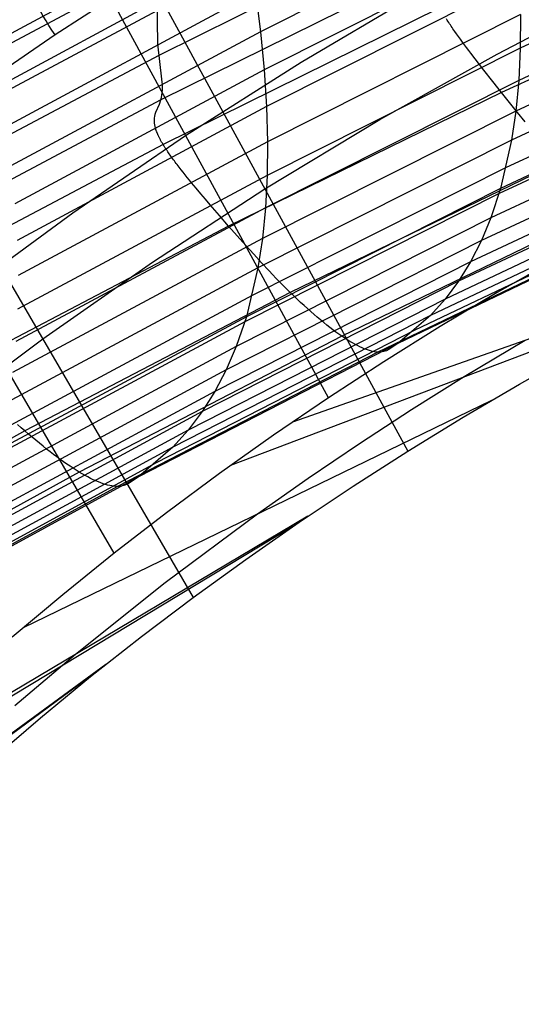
# Model space of a CAD drawing. Extents: x -3677 to -3089, y -67 to 482.
# Tile 31 of 110: x -3558 to -3540, y 374 to 408. Entities that reach past the tile are written whole.
import ezdxf

# ---------------------------------------------------------------- set-up
doc = ezdxf.new("R2010")
doc.units = 0
doc.layers.add('CURVA_ORIGIN', color=125, linetype='CONTINUOUS')

msp = doc.modelspace()

# ---------------------------------------------------------------- linework, layer by layer
at = {"layer": 'CURVA_ORIGIN'}
for p, q in [((-3552.694, 407.109, 329.213), (-3553.143, 434.938, 414.387)), ((-3549.778, 411.817, 408.751), (-3558.528, 407.093, 410.286)), ((-3540.25, 411.999, 396.444), (-3549.104, 407.527, 397.896)), ((-3542.993, 411.501, 326.504), (-3552.658, 406.706, 328.062)), ((-3546.727, 394.727, 171.46), (-3555.721, 411.246, 169.351)), ((-3531.023, 411.148, 380.319), (-3540.012, 406.957, 381.681)), ((-3540.122, 410.659, 392.781), (-3548.973, 406.195, 394.232)), ((-3549.507, 410.34, 405.158), (-3558.249, 405.629, 406.688)), ((-3552.798, 409.821, 337.565), (-3562.308, 404.747, 339.213)), ((-3542.912, 409.933, 321.756), (-3552.586, 405.148, 323.311)), ((-3531.073, 410.023, 376.587), (-3540.068, 405.831, 377.949)), ((-3553.038, 409.522, 147.702), (-3556.29, 407.426, 148.283)), ((-3553.038, 409.522, 147.702), (-3543.95, 392.862, 149.861)), ((-3540.04, 409.371, 389.098), (-3548.891, 404.912, 390.547)), ((-3549.282, 408.909, 401.539), (-3558.018, 404.21, 403.065)), ((-3549.282, 408.909, 401.539), (-3549.104, 407.527, 397.896)), ((-3547.686, 406.472, 169.596), (-3543.559, 408.901, 168.932)), ((-3540.827, 406.751, 147.381), (-3536.647, 408.908, 146.777)), ((-3531.167, 408.955, 372.84), (-3540.169, 404.759, 374.203)), ((-3552.729, 408.263, 332.813), (-3562.248, 403.196, 334.46)), ((-3542.832, 408.364, 317.009), (-3552.513, 403.59, 318.56)), ((-3540.003, 408.137, 385.396), (-3548.856, 403.68, 386.844)), ((-3540.003, 408.137, 385.396), (-3540.012, 406.957, 381.681)), ((-3542.572, 407.939, 316.922), (-3542.599, 407.981, 316.922)), ((-3542.545, 407.897, 316.923), (-3542.572, 407.939, 316.922)), ((-3542.517, 407.855, 316.926), (-3542.545, 407.897, 316.923)), ((-3542.488, 407.812, 316.93), (-3542.517, 407.855, 316.926)), ((-3542.459, 407.769, 316.935), (-3542.488, 407.812, 316.93)), ((-3542.429, 407.725, 316.941), (-3542.459, 407.769, 316.935)), ((-3542.399, 407.68, 316.949), (-3542.429, 407.725, 316.941)), ((-3531.306, 407.945, 369.08), (-3540.317, 403.742, 370.445)), ((-3556.29, 407.426, 148.283), (-3561.035, 404.179, 149.168)), ((-3549.104, 407.527, 397.896), (-3557.836, 402.838, 399.42)), ((-3549.104, 407.527, 397.896), (-3548.973, 406.195, 394.232)), ((-3542.368, 407.636, 316.958), (-3542.399, 407.68, 316.949)), ((-3542.336, 407.591, 316.968), (-3542.368, 407.636, 316.958)), ((-3542.305, 407.545, 316.98), (-3542.336, 407.591, 316.968)), ((-3542.24, 407.453, 317.006), (-3542.305, 407.545, 316.98)), ((-3542.173, 407.36, 317.036), (-3542.24, 407.453, 317.006)), ((-3542.104, 407.266, 317.071), (-3542.173, 407.36, 317.036)), ((-3535.84, 407.629, 317.475), (-3540.67, 405.408, 318.197)), ((-3552.553, 405.873, 325.829), (-3552.694, 407.109, 329.213)), ((-3542.035, 407.17, 317.109), (-3542.104, 407.266, 317.071)), ((-3541.963, 407.073, 317.151), (-3542.035, 407.17, 317.109)), ((-3541.891, 406.976, 317.197), (-3541.963, 407.073, 317.151)), ((-3552.658, 406.706, 328.062), (-3562.185, 401.646, 329.706)), ((-3540.012, 406.957, 381.681), (-3548.868, 402.501, 383.129)), ((-3544.93, 404.458, 148.013), (-3540.827, 406.751, 147.381)), ((-3541.817, 406.878, 317.246), (-3541.891, 406.976, 317.197)), ((-3541.743, 406.779, 317.297), (-3541.817, 406.878, 317.246)), ((-3541.592, 406.581, 317.408), (-3541.743, 406.779, 317.297)), ((-3531.488, 406.992, 365.308), (-3540.511, 402.781, 366.676)), ((-3540.012, 406.957, 381.681), (-3540.068, 405.831, 377.949)), ((-3551.724, 403.904, 170.288), (-3547.686, 406.472, 169.596)), ((-3541.438, 406.381, 317.528), (-3541.592, 406.581, 317.408)), ((-3541.283, 406.182, 317.656), (-3541.438, 406.381, 317.528)), ((-3548.973, 406.195, 394.232), (-3557.704, 401.512, 395.753)), ((-3548.973, 406.195, 394.232), (-3548.891, 404.912, 390.547)), ((-3540.973, 405.789, 317.923), (-3541.283, 406.182, 317.656)), ((-3531.716, 406.097, 361.521), (-3540.752, 401.874, 362.893)), ((-3531.666, 406.274, 362.29), (-3540.699, 402.053, 363.661)), ((-3554.225, 389.292, 172.869), (-3563.751, 405.635, 170.867)), ((-3552.539, 405.675, 325.245), (-3552.553, 405.873, 325.829)), ((-3552.536, 405.579, 324.944), (-3552.539, 405.675, 325.245)), ((-3540.068, 405.831, 377.949), (-3548.929, 401.373, 379.397)), ((-3540.67, 405.408, 318.197), (-3540.973, 405.789, 317.923)), ((-3540.068, 405.831, 377.949), (-3540.169, 404.759, 374.203)), ((-3552.566, 405.226, 323.658), (-3552.551, 405.309, 323.994)), ((-3552.551, 405.309, 323.994), (-3552.542, 405.396, 324.32)), ((-3552.542, 405.396, 324.32), (-3552.537, 405.486, 324.636)), ((-3552.537, 405.486, 324.636), (-3552.536, 405.579, 324.944)), ((-3540.67, 405.408, 318.197), (-3550.218, 400.736, 319.715)), ((-3540.104, 404.704, 318.726), (-3540.67, 405.408, 318.197)), ((-3552.586, 405.148, 323.311), (-3562.122, 400.095, 324.953)), ((-3552.765, 404.723, 321.104), (-3552.641, 405.002, 322.586)), ((-3552.641, 405.002, 322.586), (-3552.586, 405.148, 323.311)), ((-3552.586, 405.148, 323.311), (-3552.566, 405.226, 323.658)), ((-3531.987, 405.259, 357.724), (-3541.038, 401.023, 359.1)), ((-3548.891, 404.912, 390.547), (-3557.621, 400.234, 392.067)), ((-3552.807, 404.567, 320.405), (-3552.79, 404.647, 320.748)), ((-3552.79, 404.647, 320.748), (-3552.765, 404.723, 321.104)), ((-3540.169, 404.759, 374.203), (-3549.038, 400.297, 375.653)), ((-3548.891, 404.912, 390.547), (-3548.856, 403.68, 386.844)), ((-3540.169, 404.759, 374.203), (-3540.317, 403.742, 370.445)), ((-3539.84, 404.381, 318.986), (-3540.104, 404.704, 318.726)), ((-3552.818, 404.435, 319.923), (-3552.817, 404.481, 320.079)), ((-3552.817, 404.387, 319.773), (-3552.818, 404.435, 319.923)), ((-3552.817, 404.481, 320.079), (-3552.813, 404.525, 320.24)), ((-3552.813, 404.337, 319.629), (-3552.817, 404.387, 319.773)), ((-3552.813, 404.525, 320.24), (-3552.807, 404.567, 320.405)), ((-3552.81, 404.311, 319.559), (-3552.813, 404.337, 319.629)), ((-3552.805, 404.284, 319.491), (-3552.81, 404.311, 319.559)), ((-3552.801, 404.257, 319.424), (-3552.805, 404.284, 319.491)), ((-3552.795, 404.229, 319.359), (-3552.801, 404.257, 319.424)), ((-3548.952, 402.032, 148.673), (-3544.93, 404.458, 148.013)), ((-3532.303, 404.48, 353.918), (-3541.371, 400.227, 355.299)), ((-3561.035, 404.179, 149.168), (-3551.459, 387.75, 151.184)), ((-3555.668, 401.202, 171.01), (-3551.724, 403.904, 170.288)), ((-3552.788, 404.2, 319.296), (-3552.795, 404.229, 319.359)), ((-3552.781, 404.171, 319.235), (-3552.788, 404.2, 319.296)), ((-3552.772, 404.141, 319.176), (-3552.781, 404.171, 319.235)), ((-3552.763, 404.11, 319.119), (-3552.772, 404.141, 319.176)), ((-3552.752, 404.079, 319.064), (-3552.763, 404.11, 319.119)), ((-3552.741, 404.046, 319.011), (-3552.752, 404.079, 319.064)), ((-3552.735, 404.03, 318.986), (-3552.741, 404.046, 319.011)), ((-3552.728, 404.013, 318.96), (-3552.735, 404.03, 318.986)), ((-3552.721, 403.996, 318.936), (-3552.728, 404.013, 318.96)), ((-3552.714, 403.979, 318.912), (-3552.721, 403.996, 318.936)), ((-3552.707, 403.962, 318.888), (-3552.714, 403.979, 318.912)), ((-3552.7, 403.944, 318.866), (-3552.707, 403.962, 318.888)), ((-3552.692, 403.927, 318.843), (-3552.7, 403.944, 318.866)), ((-3552.684, 403.909, 318.822), (-3552.692, 403.927, 318.843)), ((-3552.676, 403.891, 318.8), (-3552.684, 403.909, 318.822)), ((-3552.513, 403.59, 318.56), (-3562.058, 398.544, 320.2)), ((-3548.856, 403.68, 386.844), (-3557.588, 399.004, 388.363)), ((-3552.667, 403.872, 318.78), (-3552.676, 403.891, 318.8)), ((-3552.658, 403.854, 318.76), (-3552.667, 403.872, 318.78)), ((-3552.649, 403.835, 318.741), (-3552.658, 403.854, 318.76)), ((-3552.639, 403.816, 318.722), (-3552.649, 403.835, 318.741)), ((-3552.629, 403.796, 318.704), (-3552.639, 403.816, 318.722)), ((-3552.619, 403.777, 318.687), (-3552.629, 403.796, 318.704)), ((-3552.609, 403.757, 318.67), (-3552.619, 403.777, 318.687)), ((-3552.598, 403.737, 318.654), (-3552.609, 403.757, 318.67)), ((-3552.587, 403.717, 318.639), (-3552.598, 403.737, 318.654)), ((-3552.575, 403.696, 318.624), (-3552.587, 403.717, 318.639)), ((-3552.564, 403.675, 318.61), (-3552.575, 403.696, 318.624)), ((-3552.551, 403.654, 318.596), (-3552.564, 403.675, 318.61)), ((-3552.539, 403.633, 318.584), (-3552.551, 403.654, 318.596)), ((-3552.526, 403.611, 318.571), (-3552.539, 403.633, 318.584)), ((-3552.513, 403.59, 318.56), (-3552.526, 403.611, 318.571)), ((-3552.503, 403.572, 318.552), (-3552.513, 403.59, 318.56)), ((-3552.492, 403.555, 318.544), (-3552.503, 403.572, 318.552)), ((-3552.481, 403.537, 318.536), (-3552.492, 403.555, 318.544)), ((-3540.317, 403.742, 370.445), (-3549.195, 399.273, 371.897)), ((-3548.856, 403.68, 386.844), (-3548.868, 402.501, 383.129)), ((-3532.662, 403.76, 350.103), (-3541.749, 399.487, 351.49)), ((-3540.317, 403.742, 370.445), (-3540.699, 402.053, 363.661)), ((-3552.47, 403.52, 318.529), (-3552.481, 403.537, 318.536)), ((-3552.459, 403.502, 318.523), (-3552.47, 403.52, 318.529)), ((-3552.447, 403.484, 318.516), (-3552.459, 403.502, 318.523)), ((-3552.436, 403.466, 318.511), (-3552.447, 403.484, 318.516)), ((-3552.424, 403.448, 318.505), (-3552.436, 403.466, 318.511)), ((-3552.412, 403.429, 318.5), (-3552.424, 403.448, 318.505)), ((-3552.399, 403.411, 318.495), (-3552.412, 403.429, 318.5)), ((-3552.387, 403.392, 318.491), (-3552.399, 403.411, 318.495)), ((-3552.374, 403.373, 318.487), (-3552.387, 403.392, 318.491)), ((-3552.362, 403.354, 318.484), (-3552.374, 403.373, 318.487)), ((-3552.349, 403.335, 318.481), (-3552.362, 403.354, 318.484)), ((-3552.322, 403.296, 318.476), (-3552.349, 403.335, 318.481)), ((-3552.295, 403.257, 318.472), (-3552.322, 403.296, 318.476)), ((-3552.267, 403.218, 318.47), (-3552.295, 403.257, 318.472)), ((-3552.239, 403.177, 318.469), (-3552.267, 403.218, 318.47)), ((-3552.209, 403.137, 318.47), (-3552.239, 403.177, 318.469)), ((-3552.179, 403.096, 318.472), (-3552.209, 403.137, 318.47)), ((-3552.149, 403.054, 318.476), (-3552.179, 403.096, 318.472)), ((-3552.118, 403.012, 318.48), (-3552.149, 403.054, 318.476)), ((-3552.086, 402.97, 318.486), (-3552.118, 403.012, 318.48)), ((-3552.054, 402.927, 318.494), (-3552.086, 402.97, 318.486)), ((-3552.021, 402.884, 318.502), (-3552.054, 402.927, 318.494)), ((-3551.988, 402.84, 318.512), (-3552.021, 402.884, 318.502)), ((-3538.638, 402.986, 320.395), (-3548.06, 398.411, 321.881)), ((-3533.064, 403.097, 346.28), (-3542.172, 398.804, 347.675)), ((-3551.954, 402.796, 318.523), (-3551.988, 402.84, 318.512)), ((-3551.885, 402.707, 318.548), (-3551.954, 402.796, 318.523)), ((-3551.814, 402.617, 318.577), (-3551.885, 402.707, 318.548)), ((-3551.742, 402.526, 318.611), (-3551.814, 402.617, 318.577)), ((-3551.668, 402.434, 318.648), (-3551.742, 402.526, 318.611)), ((-3540.511, 402.781, 366.676), (-3549.4, 398.303, 368.13)), ((-3548.868, 402.501, 383.129), (-3557.604, 397.825, 384.648)), ((-3551.592, 402.341, 318.689), (-3551.668, 402.434, 318.648)), ((-3551.515, 402.247, 318.734), (-3551.592, 402.341, 318.689)), ((-3551.437, 402.152, 318.781), (-3551.515, 402.247, 318.734)), ((-3548.868, 402.501, 383.129), (-3548.929, 401.373, 379.397)), ((-3533.508, 402.494, 342.453), (-3542.639, 398.177, 343.854)), ((-3552.884, 399.473, 149.361), (-3548.952, 402.032, 148.673)), ((-3551.358, 402.057, 318.832), (-3551.437, 402.152, 318.781)), ((-3551.197, 401.866, 318.94), (-3551.358, 402.057, 318.832)), ((-3551.034, 401.673, 319.058), (-3551.197, 401.866, 318.94)), ((-3540.752, 401.874, 362.893), (-3549.654, 397.384, 364.351)), ((-3540.699, 402.053, 363.661), (-3549.599, 397.566, 365.118)), ((-3533.993, 401.949, 338.62), (-3543.15, 397.606, 340.03)), ((-3540.699, 402.053, 363.661), (-3541.038, 401.023, 359.1)), ((-3550.869, 401.482, 319.183), (-3551.034, 401.673, 319.058)), ((-3559.518, 398.374, 171.757), (-3555.668, 401.202, 171.01)), ((-3548.929, 401.373, 379.397), (-3557.671, 396.694, 380.917)), ((-3550.54, 401.103, 319.446), (-3550.869, 401.482, 319.183)), ((-3548.929, 401.373, 379.397), (-3549.038, 400.297, 375.653)), ((-3536.941, 401.382, 323.475), (-3546.261, 396.889, 324.935)), ((-3534.521, 401.461, 334.779), (-3543.705, 397.091, 336.198)), ((-3550.218, 400.736, 319.715), (-3550.54, 401.103, 319.446)), ((-3541.038, 401.023, 359.1), (-3549.956, 396.519, 360.563)), ((-3535.087, 401.034, 330.943), (-3544.301, 396.634, 332.372)), ((-3541.038, 401.023, 359.1), (-3541.371, 400.227, 355.299)), ((-3550.218, 400.736, 319.715), (-3559.629, 395.797, 321.319)), ((-3549.617, 400.059, 320.235), (-3550.218, 400.736, 319.715)), ((-3535.751, 400.762, 327.116), (-3545.001, 396.327, 328.556)), ((-3549.038, 400.297, 375.653), (-3557.787, 395.614, 377.174)), ((-3541.371, 400.227, 355.299), (-3550.306, 395.708, 356.766)), ((-3549.038, 400.297, 375.653), (-3549.195, 399.273, 371.897)), ((-3541.371, 400.227, 355.299), (-3541.749, 399.487, 351.49)), ((-3549.337, 399.748, 320.491), (-3549.617, 400.059, 320.235)), ((-3556.727, 396.788, 150.075), (-3552.884, 399.473, 149.361)), ((-3541.749, 399.487, 351.49), (-3550.703, 394.95, 352.963)), ((-3549.067, 399.453, 320.749), (-3549.337, 399.748, 320.491)), ((-3548.806, 399.173, 321.014), (-3549.067, 399.453, 320.749)), ((-3531.705, 399.596, 148.084), (-3547.986, 393.877, 171.68)), ((-3541.749, 399.487, 351.49), (-3542.172, 398.804, 347.675)), ((-3538.804, 399.562, 170.204), (-3540.82, 398.409, 170.506)), ((-3549.195, 399.273, 371.897), (-3557.954, 394.583, 373.421)), ((-3549.195, 399.273, 371.897), (-3549.599, 397.566, 365.118)), ((-3548.678, 399.039, 321.149), (-3548.806, 399.173, 321.014)), ((-3542.172, 398.804, 347.675), (-3551.147, 394.246, 349.155)), ((-3548.553, 398.907, 321.288), (-3548.678, 399.039, 321.149)), ((-3548.428, 398.779, 321.43), (-3548.553, 398.907, 321.288)), ((-3548.305, 398.653, 321.576), (-3548.428, 398.779, 321.43)), ((-3542.172, 398.804, 347.675), (-3542.639, 398.177, 343.854)), ((-3548.06, 398.411, 321.881), (-3557.347, 393.571, 323.453)), ((-3533.809, 398.558, 148.365), (-3550.148, 392.362, 172.072)), ((-3548.182, 398.531, 321.726), (-3548.305, 398.653, 321.576)), ((-3548.06, 398.411, 321.881), (-3548.182, 398.531, 321.726)), ((-3547.939, 398.293, 322.041), (-3548.06, 398.411, 321.881)), ((-3540.82, 398.409, 170.506), (-3542.814, 397.219, 170.815)), ((-3549.4, 398.303, 368.13), (-3558.17, 393.603, 369.657)), ((-3542.639, 398.177, 343.854), (-3551.637, 393.596, 345.342)), ((-3547.819, 398.178, 322.207), (-3547.939, 398.293, 322.041)), ((-3547.699, 398.066, 322.377), (-3547.819, 398.178, 322.207)), ((-3547.58, 397.956, 322.552), (-3547.699, 398.066, 322.377)), ((-3542.639, 398.177, 343.854), (-3543.15, 397.606, 340.03)), ((-3547.462, 397.849, 322.731), (-3547.58, 397.956, 322.552)), ((-3547.345, 397.745, 322.915), (-3547.462, 397.849, 322.731)), ((-3547.229, 397.644, 323.102), (-3547.345, 397.745, 322.915)), ((-3549.654, 397.384, 364.351), (-3558.437, 392.673, 365.881)), ((-3549.599, 397.566, 365.118), (-3558.378, 392.858, 366.648)), ((-3543.15, 397.606, 340.03), (-3552.172, 393, 341.526)), ((-3549.599, 397.566, 365.118), (-3549.956, 396.519, 360.563)), ((-3547.115, 397.547, 323.294), (-3547.229, 397.644, 323.102)), ((-3547.002, 397.452, 323.489), (-3547.115, 397.547, 323.294)), ((-3546.89, 397.361, 323.687), (-3547.002, 397.452, 323.489)), ((-3546.781, 397.273, 323.888), (-3546.89, 397.361, 323.687)), ((-3543.15, 397.606, 340.03), (-3544.301, 396.634, 332.372)), ((-3543.705, 397.091, 336.198), (-3552.754, 392.458, 337.702)), ((-3546.673, 397.189, 324.093), (-3546.781, 397.273, 323.888)), ((-3546.567, 397.108, 324.3), (-3546.673, 397.189, 324.093)), ((-3546.462, 397.031, 324.509), (-3546.567, 397.108, 324.3)), ((-3546.36, 396.958, 324.721), (-3546.462, 397.031, 324.509)), ((-3542.814, 397.219, 170.815), (-3544.783, 395.992, 171.133)), ((-3560.481, 393.985, 150.813), (-3556.727, 396.788, 150.075)), ((-3546.261, 396.889, 324.935), (-3555.444, 392.133, 326.479)), ((-3546.261, 396.889, 324.935), (-3546.36, 396.958, 324.721)), ((-3546.163, 396.823, 325.15), (-3546.261, 396.889, 324.935)), ((-3546.068, 396.762, 325.368), (-3546.163, 396.823, 325.15)), ((-3545.976, 396.704, 325.587), (-3546.068, 396.762, 325.368)), ((-3545.885, 396.651, 325.807), (-3545.976, 396.704, 325.587)), ((-3539.845, 396.737, 159.882), (-3541.979, 395.46, 160.219)), ((-3549.956, 396.519, 360.563), (-3558.753, 391.794, 362.097)), ((-3545.001, 396.327, 328.556), (-3554.114, 391.631, 330.081)), ((-3544.301, 396.634, 332.372), (-3553.379, 391.971, 333.886)), ((-3549.956, 396.519, 360.563), (-3550.306, 395.708, 356.766)), ((-3545.798, 396.602, 326.03), (-3545.885, 396.651, 325.807)), ((-3545.712, 396.556, 326.253), (-3545.798, 396.602, 326.03)), ((-3545.63, 396.515, 326.478), (-3545.712, 396.556, 326.253)), ((-3545.549, 396.478, 326.705), (-3545.63, 396.515, 326.478)), ((-3545.472, 396.444, 326.933), (-3545.549, 396.478, 326.705)), ((-3545.396, 396.415, 327.162), (-3545.472, 396.444, 326.933)), ((-3545.324, 396.39, 327.392), (-3545.396, 396.415, 327.162)), ((-3545.254, 396.369, 327.623), (-3545.324, 396.39, 327.392)), ((-3545.187, 396.353, 327.855), (-3545.254, 396.369, 327.623)), ((-3545.122, 396.34, 328.088), (-3545.187, 396.353, 327.855)), ((-3545.06, 396.331, 328.322), (-3545.122, 396.34, 328.088)), ((-3545.001, 396.327, 328.556), (-3545.06, 396.331, 328.322)), ((-3544.944, 396.327, 328.792), (-3545.001, 396.327, 328.556)), ((-3544.89, 396.33, 329.028), (-3544.944, 396.327, 328.792)), ((-3544.789, 396.348, 329.502), (-3544.89, 396.33, 329.028)), ((-3544.696, 396.378, 329.978), (-3544.789, 396.348, 329.502)), ((-3544.609, 396.418, 330.455), (-3544.696, 396.378, 329.978)), ((-3544.301, 396.634, 332.372), (-3544.609, 396.418, 330.455)), ((-3544.783, 395.992, 171.133), (-3546.727, 394.727, 171.46)), ((-3540.045, 395.202, 149.25), (-3538.06, 396.318, 148.957)), ((-3550.306, 395.708, 356.766), (-3559.119, 390.966, 358.306)), ((-3550.306, 395.708, 356.766), (-3550.703, 394.95, 352.963)), ((-3541.979, 395.46, 160.219), (-3543.822, 394.308, 160.521)), ((-3550.703, 394.95, 352.963), (-3559.535, 390.189, 354.509)), ((-3550.703, 394.95, 352.963), (-3551.147, 394.246, 349.155)), ((-3542.008, 394.05, 149.55), (-3540.045, 395.202, 149.25)), ((-3541.016, 394.639, 149.399), (-3557.412, 386.683, 173.551)), ((-3546.727, 394.727, 171.46), (-3548.644, 393.424, 171.798)), ((-3543.822, 394.308, 160.521), (-3545.643, 393.125, 160.831)), ((-3551.147, 394.246, 349.155), (-3559.999, 389.464, 350.708)), ((-3551.147, 394.246, 349.155), (-3551.637, 393.596, 345.342)), ((-3543.948, 392.862, 149.858), (-3542.008, 394.05, 149.55)), ((-3557.347, 393.571, 323.453), (-3566.506, 388.501, 325.1)), ((-3551.637, 393.596, 345.342), (-3560.511, 388.791, 346.902)), ((-3557.476, 393.685, 323.3), (-3557.605, 393.802, 323.151)), ((-3557.347, 393.571, 323.453), (-3557.476, 393.685, 323.3)), ((-3557.219, 393.459, 323.611), (-3557.347, 393.571, 323.453)), ((-3551.637, 393.596, 345.342), (-3552.172, 393, 341.526)), ((-3557.091, 393.35, 323.775), (-3557.219, 393.459, 323.611)), ((-3556.965, 393.243, 323.943), (-3557.091, 393.35, 323.775)), ((-3556.839, 393.139, 324.116), (-3556.965, 393.243, 323.943)), ((-3548.644, 393.424, 171.798), (-3550.533, 392.083, 172.145)), ((-3552.172, 393, 341.526), (-3561.071, 388.17, 343.094)), ((-3556.714, 393.037, 324.294), (-3556.839, 393.139, 324.116)), ((-3556.59, 392.939, 324.476), (-3556.714, 393.037, 324.294)), ((-3556.468, 392.843, 324.661), (-3556.59, 392.939, 324.476)), ((-3552.172, 393, 341.526), (-3553.379, 391.971, 333.886)), ((-3545.643, 393.125, 160.831), (-3547.44, 391.909, 161.149)), ((-3556.347, 392.751, 324.851), (-3556.468, 392.843, 324.661)), ((-3556.228, 392.662, 325.044), (-3556.347, 392.751, 324.851)), ((-3556.11, 392.576, 325.241), (-3556.228, 392.662, 325.044)), ((-3555.994, 392.493, 325.441), (-3556.11, 392.576, 325.241)), ((-3545.865, 391.638, 150.175), (-3543.948, 392.862, 149.858)), ((-3552.754, 392.458, 337.702), (-3561.679, 387.6, 339.279)), ((-3555.88, 392.414, 325.643), (-3555.994, 392.493, 325.441)), ((-3555.767, 392.338, 325.849), (-3555.88, 392.414, 325.643)), ((-3555.657, 392.266, 326.056), (-3555.767, 392.338, 325.849)), ((-3555.55, 392.197, 326.267), (-3555.657, 392.266, 326.056)), ((-3555.444, 392.133, 326.479), (-3555.55, 392.197, 326.267)), ((-3555.444, 392.133, 326.479), (-3564.501, 387.15, 328.097)), ((-3553.379, 391.971, 333.886), (-3562.333, 387.084, 335.472)), ((-3555.341, 392.072, 326.693), (-3555.444, 392.133, 326.479)), ((-3555.241, 392.015, 326.909), (-3555.341, 392.072, 326.693)), ((-3555.143, 391.962, 327.127), (-3555.241, 392.015, 326.909)), ((-3555.048, 391.913, 327.346), (-3555.143, 391.962, 327.127)), ((-3554.955, 391.867, 327.567), (-3555.048, 391.913, 327.346)), ((-3554.865, 391.826, 327.789), (-3554.955, 391.867, 327.567)), ((-3553.379, 391.971, 333.886), (-3553.703, 391.74, 331.974)), ((-3550.533, 392.083, 172.145), (-3552.394, 390.706, 172.502)), ((-3547.44, 391.909, 161.149), (-3549.214, 390.661, 161.475)), ((-3554.114, 391.631, 330.081), (-3563.102, 386.709, 331.679)), ((-3554.778, 391.789, 328.013), (-3554.865, 391.826, 327.789)), ((-3554.693, 391.755, 328.238), (-3554.778, 391.789, 328.013)), ((-3554.611, 391.726, 328.465), (-3554.693, 391.755, 328.238)), ((-3554.532, 391.7, 328.693), (-3554.611, 391.726, 328.465)), ((-3554.455, 391.679, 328.922), (-3554.532, 391.7, 328.693)), ((-3554.381, 391.661, 329.152), (-3554.455, 391.679, 328.922)), ((-3554.31, 391.647, 329.383), (-3554.381, 391.661, 329.152)), ((-3554.242, 391.638, 329.615), (-3554.31, 391.647, 329.383)), ((-3554.177, 391.632, 329.848), (-3554.242, 391.638, 329.615)), ((-3554.114, 391.631, 330.081), (-3554.177, 391.632, 329.848)), ((-3554.055, 391.633, 330.316), (-3554.114, 391.631, 330.081)), ((-3553.998, 391.639, 330.551), (-3554.055, 391.633, 330.316)), ((-3553.891, 391.662, 331.023), (-3553.998, 391.639, 330.551)), ((-3553.794, 391.696, 331.498), (-3553.891, 391.662, 331.023)), ((-3553.703, 391.74, 331.974), (-3553.794, 391.696, 331.498)), ((-3547.756, 390.377, 150.501), (-3545.865, 391.638, 150.175)), ((-3547.451, 390.585, 150.45), (-3563.711, 380.923, 175.072)), ((-3552.394, 390.706, 172.502), (-3554.225, 389.292, 172.87)), ((-3549.214, 390.661, 161.475), (-3552.442, 388.26, 162.103)), ((-3547.935, 390.256, 150.535), (-3564.178, 380.461, 175.195)), ((-3549.62, 389.081, 150.837), (-3547.756, 390.377, 150.501)), ((-3554.225, 389.292, 172.87), (-3556.025, 387.842, 173.248)), ((-3551.457, 387.75, 151.182), (-3549.62, 389.081, 150.837)), ((-3552.442, 388.26, 162.103), (-3555.581, 385.754, 162.761)), ((-3556.025, 387.842, 173.248), (-3557.794, 386.357, 173.637)), ((-3553.267, 386.383, 151.537), (-3551.457, 387.75, 151.182)), ((-3555.049, 384.98, 151.902), (-3553.267, 386.383, 151.537)), ((-3555.581, 385.754, 162.761), (-3557.701, 383.958, 163.235)), ((-3554.513, 385.409, 151.793), (-3570.433, 373.767, 177.005)), ((-3554.741, 385.227, 151.84), (-3570.647, 373.52, 177.073)), ((-3556.801, 383.542, 152.278), (-3555.049, 384.98, 151.902)), ((-3558.522, 382.072, 152.663), (-3556.801, 383.542, 152.278))]:
    msp.add_line(p, q, dxfattribs=at)
at = {"layer": 'CURVA_ORIGIN', "extrusion": (0.823984, 0.546298, -0.150365)}
msp.add_arc((2304.905, -263.246, -2730.045), 2, 264.4, 351.8828, dxfattribs=at)

doc.saveas('drawing.dxf')
